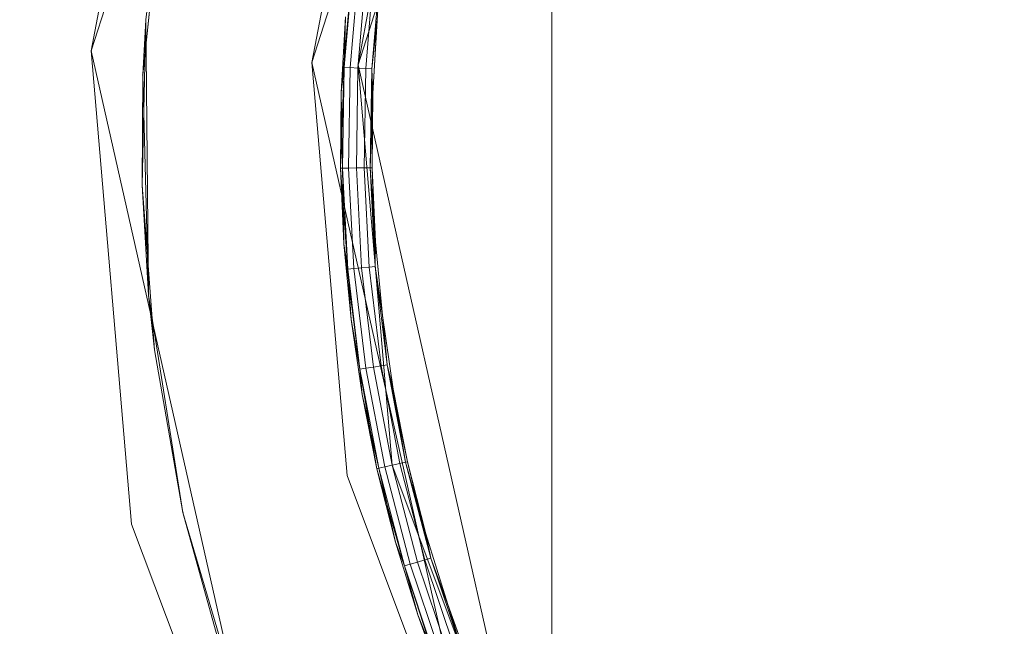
# Model space of a CAD drawing. Header units: millimetres. Extents: x 641988563 to 642234695, y 6457251462 to 6457368821.
# Tile 152 of 223: x 642047817 to 642047910, y 6457330974 to 6457331032. Entities that reach past the tile are written whole.
import ezdxf

# ---------------------------------------------------------------- set-up
doc = ezdxf.new("R2010")
doc.units = ezdxf.units.MM
doc.header["$MEASUREMENT"] = 0
doc.set_wipeout_variables(frame=1)
doc.linetypes.add('Wipeout_Contour', pattern=[1000, 0, -1000])
for name, color, linetype in [('_KUU_Maapind.AS', 7, 'Continuous'), ('_KUU_Piirded.AS', 7, 'Continuous'), ('_KUU_prügikastid.AS', 7, 'Continuous'), ('_KUU_Sisev_lagi.SA', 7, 'Continuous'), ('_KUU_TEEKATE.AS', 7, 'Continuous')]:
    doc.layers.add(name, color=color, linetype=linetype)

# ---------------------------------------------------------------- blocks, each defined once
blk = doc.blocks.new('___SOLID3D___41_BLOCK_[45]_1', base_point=(642047988.27, 6457331020.094))
at = {"layer": '_KUU_prügikastid.AS', "color": 9, "linetype": 'Continuous', "lineweight": 13}
for p, q in [((642047870.225, 6457331094.632), (642047848.852, 6457331027.382)), ((642047848.852, 6457331027.382), (642047870.225, 6457331094.632)), ((642047848.852, 6457331027.382), (642047855.604, 6457331063.569)), ((642047855.604, 6457331063.569), (642047848.852, 6457331027.382)), ((642047848.852, 6457331027.382), (642047855.604, 6457331063.569)), ((642047855.604, 6457331063.569), (642047848.852, 6457331027.382)), ((642047852.094, 6457330989.33), (642047848.852, 6457331027.382)), ((642047848.852, 6457331027.382), (642047852.094, 6457330989.33)), ((642047852.094, 6457330989.33), (642047848.852, 6457331027.382)), ((642047865.525, 6457330953.58), (642047848.852, 6457331027.382)), ((642047848.852, 6457331027.382), (642047865.525, 6457330953.58)), ((642047865.525, 6457330953.58), (642047848.852, 6457331027.382)), ((642047848.852, 6457331027.382), (642047865.525, 6457330953.58)), ((642047852.094, 6457330989.33), (642047848.852, 6457331027.382)), ((642047852.094, 6457330989.33), (642047848.852, 6457331027.382)), ((642047865.525, 6457330953.58), (642047852.094, 6457330989.33)), ((642047852.094, 6457330989.33), (642047865.525, 6457330953.58)), ((642047852.094, 6457330989.33), (642047865.525, 6457330953.58)), ((642047865.525, 6457330953.58), (642047852.094, 6457330989.33)), ((642047852.094, 6457330989.33), (642047865.525, 6457330953.58))]:
    blk.add_line(p, q, dxfattribs=at)
blk.add_point((642047848.852, 6457331027.382), dxfattribs=at)
blk.add_point((642047848.852, 6457331027.382), dxfattribs=at)
blk.add_point((642047848.852, 6457331027.382), dxfattribs=at)
blk.add_point((642047848.852, 6457331027.382), dxfattribs=at)
blk.add_point((642047848.852, 6457331027.382), dxfattribs=at)
blk = doc.blocks.new('___SURFACE___42_BLOCK_[46]_1', base_point=(642047988.27, 6457331020.094))
at = {"layer": '_KUU_prügikastid.AS', "color": 9, "linetype": 'Continuous', "lineweight": 13}
for p, q in [((642047848.337, 6457331036.709), (642047847.24, 6457331024.763)), ((642047848.337, 6457331036.709), (642047847.531, 6457331027.152)), ((642047847.531, 6457331027.152), (642047848.337, 6457331036.709)), ((642047848.105, 6457331027.124), (642047848.908, 6457331036.641)), ((642047848.105, 6457331027.124), (642047848.908, 6457331036.641)), ((642047848.838, 6457331027.087), (642047849.636, 6457331036.555)), ((642047848.838, 6457331027.087), (642047849.636, 6457331036.555)), ((642047849.57, 6457331027.05), (642047850.365, 6457331036.468)), ((642047849.57, 6457331027.05), (642047850.365, 6457331036.468)), ((642047850.144, 6457331027.021), (642047850.936, 6457331036.4)), ((642047850.936, 6457331036.4), (642047850.144, 6457331027.021)), ((642047850.936, 6457331036.4), (642047850.238, 6457331024.663)), ((642047847.662, 6457331031.954), (642047847.24, 6457331024.763)), ((642047847.24, 6457331024.763), (642047847.662, 6457331031.954)), ((642047847.662, 6457331031.954), (642047847.531, 6457331027.152)), ((642047850.651, 6457331031.701), (642047850.144, 6457331027.021)), ((642047850.238, 6457331024.663), (642047850.651, 6457331031.701)), ((642047850.651, 6457331031.701), (642047850.238, 6457331024.663)), ((642047847.185, 6457331017.56), (642047847.531, 6457331027.152)), ((642047847.531, 6457331027.152), (642047847.24, 6457331024.763)), ((642047847.24, 6457331024.763), (642047847.531, 6457331027.152)), ((642047847.376, 6457331017.563), (642047847.531, 6457331027.152)), ((642047847.376, 6457331017.563), (642047847.531, 6457331027.152)), ((642047848.105, 6457331027.124), (642047847.531, 6457331027.152)), ((642047847.531, 6457331027.152), (642047848.105, 6457331027.124)), ((642047847.531, 6457331027.152), (642047848.105, 6457331027.124)), ((642047848.105, 6457331027.124), (642047847.531, 6457331027.152)), ((642047847.951, 6457331017.573), (642047848.105, 6457331027.124)), ((642047847.951, 6457331017.573), (642047848.105, 6457331027.124)), ((642047848.838, 6457331027.087), (642047848.105, 6457331027.124)), ((642047848.105, 6457331027.124), (642047848.838, 6457331027.087)), ((642047848.105, 6457331027.124), (642047848.838, 6457331027.087)), ((642047848.838, 6457331027.087), (642047848.105, 6457331027.124)), ((642047848.684, 6457331017.587), (642047848.838, 6457331027.087)), ((642047848.684, 6457331017.587), (642047848.838, 6457331027.087)), ((642047849.57, 6457331027.05), (642047848.838, 6457331027.087)), ((642047848.838, 6457331027.087), (642047849.57, 6457331027.05)), ((642047848.838, 6457331027.087), (642047849.57, 6457331027.05)), ((642047849.57, 6457331027.05), (642047848.838, 6457331027.087)), ((642047849.418, 6457331017.6), (642047849.57, 6457331027.05)), ((642047849.418, 6457331017.6), (642047849.57, 6457331027.05)), ((642047850.144, 6457331027.021), (642047849.57, 6457331027.05)), ((642047849.57, 6457331027.05), (642047850.144, 6457331027.021)), ((642047849.57, 6457331027.05), (642047850.144, 6457331027.021)), ((642047850.144, 6457331027.021), (642047849.57, 6457331027.05)), ((642047849.993, 6457331017.61), (642047850.144, 6457331027.021)), ((642047849.993, 6457331017.61), (642047850.144, 6457331027.021)), ((642047850.238, 6457331024.663), (642047850.144, 6457331027.021)), ((642047850.144, 6457331027.021), (642047850.238, 6457331024.663)), ((642047850.184, 6457331017.613), (642047850.144, 6457331027.021)), ((642047847.24, 6457331024.763), (642047847.185, 6457331017.56)), ((642047847.185, 6457331017.56), (642047847.24, 6457331024.763)), ((642047847.376, 6457331017.563), (642047847.24, 6457331024.763)), ((642047849.993, 6457331017.61), (642047850.238, 6457331024.663)), ((642047850.184, 6457331017.613), (642047850.238, 6457331024.663)), ((642047850.238, 6457331024.663), (642047850.184, 6457331017.613)), ((642047847.376, 6457331017.563), (642047847.185, 6457331017.56)), ((642047847.376, 6457331017.563), (642047847.185, 6457331017.56)), ((642047847.185, 6457331017.56), (642047847.498, 6457331010.363)), ((642047847.498, 6457331010.363), (642047847.185, 6457331017.56)), ((642047847.185, 6457331017.56), (642047847.875, 6457331007.985)), ((642047847.951, 6457331017.573), (642047847.376, 6457331017.563)), ((642047847.376, 6457331017.563), (642047847.951, 6457331017.573)), ((642047847.376, 6457331017.563), (642047847.951, 6457331017.573)), ((642047847.951, 6457331017.573), (642047847.376, 6457331017.563)), ((642047847.376, 6457331017.563), (642047847.875, 6457331007.985)), ((642047847.376, 6457331017.563), (642047847.498, 6457331010.363)), ((642047847.875, 6457331007.985), (642047847.376, 6457331017.563)), ((642047848.684, 6457331017.587), (642047847.951, 6457331017.573)), ((642047847.951, 6457331017.573), (642047848.684, 6457331017.587)), ((642047847.951, 6457331017.573), (642047848.684, 6457331017.587)), ((642047848.684, 6457331017.587), (642047847.951, 6457331017.573)), ((642047848.448, 6457331008.034), (642047847.951, 6457331017.573)), ((642047848.448, 6457331008.034), (642047847.951, 6457331017.573)), ((642047849.418, 6457331017.6), (642047848.684, 6457331017.587)), ((642047848.684, 6457331017.587), (642047849.418, 6457331017.6)), ((642047848.684, 6457331017.587), (642047849.418, 6457331017.6)), ((642047849.418, 6457331017.6), (642047848.684, 6457331017.587)), ((642047849.179, 6457331008.097), (642047848.684, 6457331017.587)), ((642047849.179, 6457331008.097), (642047848.684, 6457331017.587)), ((642047849.993, 6457331017.61), (642047849.418, 6457331017.6)), ((642047849.418, 6457331017.6), (642047849.993, 6457331017.61)), ((642047849.418, 6457331017.6), (642047849.993, 6457331017.61)), ((642047849.993, 6457331017.61), (642047849.418, 6457331017.6)), ((642047849.91, 6457331008.16), (642047849.418, 6457331017.6)), ((642047849.91, 6457331008.16), (642047849.418, 6457331017.6)), ((642047849.993, 6457331017.61), (642047850.184, 6457331017.613)), ((642047849.993, 6457331017.61), (642047850.184, 6457331017.613)), ((642047850.482, 6457331008.21), (642047849.993, 6457331017.61)), ((642047849.993, 6457331017.61), (642047850.482, 6457331008.21)), ((642047849.993, 6457331017.61), (642047850.491, 6457331010.57)), ((642047850.491, 6457331010.57), (642047850.184, 6457331017.613)), ((642047850.184, 6457331017.613), (642047850.482, 6457331008.21)), ((642047850.184, 6457331017.613), (642047850.491, 6457331010.57)), ((642047847.875, 6457331007.985), (642047847.498, 6457331010.363)), ((642047847.498, 6457331010.363), (642047848.179, 6457331003.191)), ((642047847.498, 6457331010.363), (642047847.875, 6457331007.985)), ((642047849.024, 6457330998.463), (642047847.498, 6457331010.363)), ((642047848.179, 6457331003.191), (642047847.498, 6457331010.363)), ((642047850.491, 6457331010.57), (642047850.482, 6457331008.21)), ((642047850.482, 6457331008.21), (642047850.491, 6457331010.57)), ((642047851.61, 6457330998.865), (642047850.491, 6457331010.57)), ((642047851.157, 6457331003.551), (642047850.491, 6457331010.57)), ((642047850.491, 6457331010.57), (642047851.157, 6457331003.551)), ((642047849.91, 6457331008.16), (642047849.179, 6457331008.097)), ((642047849.179, 6457331008.097), (642047849.91, 6457331008.16)), ((642047849.179, 6457331008.097), (642047849.91, 6457331008.16)), ((642047849.91, 6457331008.16), (642047849.179, 6457331008.097)), ((642047850.482, 6457331008.21), (642047849.91, 6457331008.16)), ((642047849.91, 6457331008.16), (642047850.482, 6457331008.21)), ((642047849.91, 6457331008.16), (642047850.482, 6457331008.21)), ((642047850.482, 6457331008.21), (642047849.91, 6457331008.16)), ((642047851.042, 6457330998.776), (642047849.91, 6457331008.16)), ((642047851.042, 6457330998.776), (642047849.91, 6457331008.16)), ((642047851.61, 6457330998.865), (642047850.482, 6457331008.21)), ((642047850.482, 6457331008.21), (642047851.61, 6457330998.865)), ((642047851.157, 6457331003.551), (642047850.482, 6457331008.21)), ((642047848.448, 6457331008.034), (642047847.875, 6457331007.985)), ((642047847.875, 6457331007.985), (642047848.448, 6457331008.034)), ((642047847.875, 6457331007.985), (642047848.448, 6457331008.034)), ((642047848.448, 6457331008.034), (642047847.875, 6457331007.985)), ((642047847.875, 6457331007.985), (642047849.024, 6457330998.463)), ((642047848.179, 6457331003.191), (642047847.875, 6457331007.985)), ((642047849.024, 6457330998.463), (642047847.875, 6457331007.985)), ((642047849.179, 6457331008.097), (642047848.448, 6457331008.034)), ((642047848.448, 6457331008.034), (642047849.179, 6457331008.097)), ((642047848.448, 6457331008.034), (642047849.179, 6457331008.097)), ((642047849.179, 6457331008.097), (642047848.448, 6457331008.034)), ((642047849.592, 6457330998.551), (642047848.448, 6457331008.034)), ((642047849.592, 6457330998.551), (642047848.448, 6457331008.034)), ((642047850.317, 6457330998.664), (642047849.179, 6457331008.097)), ((642047850.317, 6457330998.664), (642047849.179, 6457331008.097)), ((642047852.18, 6457330996.574), (642047851.157, 6457331003.551)), ((642047851.157, 6457331003.551), (642047851.61, 6457330998.865)), ((642047851.157, 6457331003.551), (642047851.61, 6457330998.865)), ((642047851.157, 6457331003.551), (642047852.18, 6457330996.574)), ((642047848.179, 6457331003.191), (642047849.024, 6457330998.463)), ((642047848.179, 6457331003.191), (642047849.224, 6457330996.064)), ((642047849.224, 6457330996.064), (642047848.179, 6457331003.191)), ((642047848.179, 6457331003.191), (642047849.024, 6457330998.463)), ((642047851.61, 6457330998.865), (642047851.042, 6457330998.776)), ((642047851.042, 6457330998.776), (642047851.61, 6457330998.865)), ((642047851.042, 6457330998.776), (642047851.61, 6457330998.865)), ((642047851.61, 6457330998.865), (642047851.042, 6457330998.776)), ((642047853.37, 6457330989.618), (642047851.61, 6457330998.865)), ((642047852.18, 6457330996.574), (642047851.61, 6457330998.865)), ((642047851.61, 6457330998.865), (642047852.18, 6457330996.574)), ((642047853.557, 6457330989.66), (642047851.61, 6457330998.865)), ((642047853.37, 6457330989.618), (642047851.61, 6457330998.865)), ((642047849.592, 6457330998.551), (642047849.024, 6457330998.463)), ((642047849.024, 6457330998.463), (642047849.592, 6457330998.551)), ((642047849.024, 6457330998.463), (642047849.592, 6457330998.551)), ((642047849.592, 6457330998.551), (642047849.024, 6457330998.463)), ((642047849.024, 6457330998.463), (642047849.224, 6457330996.064)), ((642047850.631, 6457330988.999), (642047849.024, 6457330998.463)), ((642047850.818, 6457330989.041), (642047849.024, 6457330998.463)), ((642047850.818, 6457330989.041), (642047849.024, 6457330998.463)), ((642047849.224, 6457330996.064), (642047849.024, 6457330998.463)), ((642047850.317, 6457330998.664), (642047849.592, 6457330998.551)), ((642047849.592, 6457330998.551), (642047850.317, 6457330998.664)), ((642047849.592, 6457330998.551), (642047850.317, 6457330998.664)), ((642047850.317, 6457330998.664), (642047849.592, 6457330998.551)), ((642047851.378, 6457330989.168), (642047849.592, 6457330998.551)), ((642047851.378, 6457330989.168), (642047849.592, 6457330998.551)), ((642047851.042, 6457330998.776), (642047850.317, 6457330998.664)), ((642047850.317, 6457330998.664), (642047851.042, 6457330998.776)), ((642047850.317, 6457330998.664), (642047851.042, 6457330998.776)), ((642047851.042, 6457330998.776), (642047850.317, 6457330998.664)), ((642047852.094, 6457330989.329), (642047850.317, 6457330998.664)), ((642047852.094, 6457330989.329), (642047850.317, 6457330998.664)), ((642047852.809, 6457330989.491), (642047851.042, 6457330998.776)), ((642047852.809, 6457330989.491), (642047851.042, 6457330998.776)), ((642047849.224, 6457330996.064), (642047850.631, 6457330988.999)), ((642047850.818, 6457330989.041), (642047849.224, 6457330996.064)), ((642047850.631, 6457330988.999), (642047849.224, 6457330996.064)), ((642047853.37, 6457330989.618), (642047852.18, 6457330996.574)), ((642047853.557, 6457330989.66), (642047852.18, 6457330996.574)), ((642047852.18, 6457330996.574), (642047853.557, 6457330989.66)), ((642047852.809, 6457330989.491), (642047852.094, 6457330989.329)), ((642047852.094, 6457330989.329), (642047852.809, 6457330989.491)), ((642047852.094, 6457330989.329), (642047852.809, 6457330989.491)), ((642047852.809, 6457330989.491), (642047852.094, 6457330989.329)), ((642047853.37, 6457330989.618), (642047852.809, 6457330989.491)), ((642047852.809, 6457330989.491), (642047853.37, 6457330989.618)), ((642047852.809, 6457330989.491), (642047853.37, 6457330989.618)), ((642047853.37, 6457330989.618), (642047852.809, 6457330989.491)), ((642047855.205, 6457330980.348), (642047852.809, 6457330989.491)), ((642047855.205, 6457330980.348), (642047852.809, 6457330989.491)), ((642047853.37, 6457330989.618), (642047853.557, 6457330989.66)), ((642047853.37, 6457330989.618), (642047853.557, 6457330989.66)), ((642047855.756, 6457330980.512), (642047853.37, 6457330989.618)), ((642047853.37, 6457330989.618), (642047855.756, 6457330980.512)), ((642047853.37, 6457330989.618), (642047855.286, 6457330982.825)), ((642047855.286, 6457330982.825), (642047853.557, 6457330989.66)), ((642047853.557, 6457330989.66), (642047855.756, 6457330980.512)), ((642047853.557, 6457330989.66), (642047855.286, 6457330982.825)), ((642047850.818, 6457330989.041), (642047850.631, 6457330988.999)), ((642047850.818, 6457330989.041), (642047850.631, 6457330988.999)), ((642047850.631, 6457330988.999), (642047852.397, 6457330982.015)), ((642047852.397, 6457330982.015), (642047850.631, 6457330988.999)), ((642047850.631, 6457330988.999), (642047853.249, 6457330979.764)), ((642047851.378, 6457330989.168), (642047850.818, 6457330989.041)), ((642047850.818, 6457330989.041), (642047851.378, 6457330989.168)), ((642047850.818, 6457330989.041), (642047851.378, 6457330989.168)), ((642047851.378, 6457330989.168), (642047850.818, 6457330989.041)), ((642047850.818, 6457330989.041), (642047853.249, 6457330979.764)), ((642047850.818, 6457330989.041), (642047852.397, 6457330982.015)), ((642047853.249, 6457330979.764), (642047850.818, 6457330989.041)), ((642047852.094, 6457330989.329), (642047851.378, 6457330989.168)), ((642047851.378, 6457330989.168), (642047852.094, 6457330989.329)), ((642047851.378, 6457330989.168), (642047852.094, 6457330989.329)), ((642047852.094, 6457330989.329), (642047851.378, 6457330989.168)), ((642047853.799, 6457330979.928), (642047851.378, 6457330989.168)), ((642047853.799, 6457330979.928), (642047851.378, 6457330989.168)), ((642047854.502, 6457330980.138), (642047852.094, 6457330989.329)), ((642047854.502, 6457330980.138), (642047852.094, 6457330989.329)), ((642047853.249, 6457330979.764), (642047852.397, 6457330982.015)), ((642047852.397, 6457330982.015), (642047854.518, 6457330975.131)), ((642047854.518, 6457330975.131), (642047852.397, 6457330982.015)), ((642047852.397, 6457330982.015), (642047853.249, 6457330979.764)), ((642047857.361, 6457330976.087), (642047855.286, 6457330982.825)), ((642047855.286, 6457330982.825), (642047855.756, 6457330980.512)), ((642047855.756, 6457330980.512), (642047855.286, 6457330982.825)), ((642047855.286, 6457330982.825), (642047857.361, 6457330976.087)), ((642047854.502, 6457330980.138), (642047853.799, 6457330979.928)), ((642047853.799, 6457330979.928), (642047854.502, 6457330980.138)), ((642047853.799, 6457330979.928), (642047854.502, 6457330980.138)), ((642047854.502, 6457330980.138), (642047853.799, 6457330979.928)), ((642047855.205, 6457330980.348), (642047854.502, 6457330980.138)), ((642047854.502, 6457330980.138), (642047855.205, 6457330980.348)), ((642047854.502, 6457330980.138), (642047855.205, 6457330980.348)), ((642047855.205, 6457330980.348), (642047854.502, 6457330980.138)), ((642047857.53, 6457330971.132), (642047854.502, 6457330980.138)), ((642047857.53, 6457330971.132), (642047854.502, 6457330980.138)), ((642047855.756, 6457330980.512), (642047855.205, 6457330980.348)), ((642047855.205, 6457330980.348), (642047855.756, 6457330980.512)), ((642047855.205, 6457330980.348), (642047855.756, 6457330980.512)), ((642047855.756, 6457330980.512), (642047855.205, 6457330980.348)), ((642047858.217, 6457330971.389), (642047855.205, 6457330980.348)), ((642047858.217, 6457330971.389), (642047855.205, 6457330980.348)), ((642047858.755, 6457330971.591), (642047855.756, 6457330980.512)), ((642047857.361, 6457330976.087), (642047855.756, 6457330980.512)), ((642047855.756, 6457330980.512), (642047858.755, 6457330971.591)), ((642047857.361, 6457330976.087), (642047855.756, 6457330980.512)), ((642047855.756, 6457330980.512), (642047859.777, 6457330969.464)), ((642047853.799, 6457330979.928), (642047853.249, 6457330979.764)), ((642047853.249, 6457330979.764), (642047853.799, 6457330979.928)), ((642047853.249, 6457330979.764), (642047853.799, 6457330979.928)), ((642047853.799, 6457330979.928), (642047853.249, 6457330979.764)), ((642047853.249, 6457330979.764), (642047856.304, 6457330970.673)), ((642047854.518, 6457330975.131), (642047853.249, 6457330979.764)), ((642047853.249, 6457330979.764), (642047856.986, 6457330968.364)), ((642047856.304, 6457330970.673), (642047853.249, 6457330979.764)), ((642047854.518, 6457330975.131), (642047853.249, 6457330979.764)), ((642047856.843, 6457330970.875), (642047853.799, 6457330979.928)), ((642047856.843, 6457330970.875), (642047853.799, 6457330979.928)), ((642047859.777, 6457330969.464), (642047857.361, 6457330976.087)), ((642047857.361, 6457330976.087), (642047858.755, 6457330971.591)), ((642047857.361, 6457330976.087), (642047859.777, 6457330969.464)), ((642047854.518, 6457330975.131), (642047856.986, 6457330968.364)), ((642047856.986, 6457330968.364), (642047854.518, 6457330975.131)), ((642047854.518, 6457330975.131), (642047856.304, 6457330970.673))]:
    blk.add_line(p, q, dxfattribs=at)
blk = doc.blocks.new('___SOLID3D___44_BLOCK_[47]_1', base_point=(642047988.27, 6457331020.094))
at = {"layer": '_KUU_prügikastid.AS', "color": 8, "linetype": 'Continuous', "lineweight": 13, "true_color": 0x6e6e6e}
for p, q in [((642047823.495, 6457331028.707), (642047848.756, 6457331108.189)), ((642047823.495, 6457331028.707), (642047848.756, 6457331108.189)), ((642047848.756, 6457331108.189), (642047823.495, 6457331028.707)), ((642047844.467, 6457331027.611), (642047866.512, 6457331096.977)), ((642047866.512, 6457331096.977), (642047844.467, 6457331027.611)), ((642047844.467, 6457331027.611), (642047866.512, 6457331096.977)), ((642047823.495, 6457331028.707), (642047831.475, 6457331071.476)), ((642047831.475, 6457331071.476), (642047823.495, 6457331028.707)), ((642047831.475, 6457331071.476), (642047823.495, 6457331028.707)), ((642047823.495, 6457331028.707), (642047831.475, 6457331071.476)), ((642047831.475, 6457331071.476), (642047823.495, 6457331028.707)), ((642047831.475, 6457331071.476), (642047823.495, 6457331028.707)), ((642047851.43, 6457331064.937), (642047844.467, 6457331027.611)), ((642047844.467, 6457331027.611), (642047851.43, 6457331064.937)), ((642047844.467, 6457331027.611), (642047851.43, 6457331064.937)), ((642047851.43, 6457331064.937), (642047844.467, 6457331027.611)), ((642047851.43, 6457331064.937), (642047844.467, 6457331027.611)), ((642047851.43, 6457331064.937), (642047844.467, 6457331027.611)), ((642047827.326, 6457330983.735), (642047823.495, 6457331028.707)), ((642047823.495, 6457331028.707), (642047827.326, 6457330983.735)), ((642047827.326, 6457330983.735), (642047823.495, 6457331028.707)), ((642047843.2, 6457330941.483), (642047823.495, 6457331028.707)), ((642047843.2, 6457330941.483), (642047823.495, 6457331028.707)), ((642047827.326, 6457330983.735), (642047823.495, 6457331028.707)), ((642047827.326, 6457330983.735), (642047823.495, 6457331028.707)), ((642047823.495, 6457331028.707), (642047827.326, 6457330983.735)), ((642047844.467, 6457331027.611), (642047847.81, 6457330988.362)), ((642047847.81, 6457330988.362), (642047844.467, 6457331027.611)), ((642047861.664, 6457330951.488), (642047844.467, 6457331027.611)), ((642047844.467, 6457331027.611), (642047861.664, 6457330951.488)), ((642047847.81, 6457330988.362), (642047844.467, 6457331027.611)), ((642047847.81, 6457330988.362), (642047844.467, 6457331027.611)), ((642047844.467, 6457331027.611), (642047847.81, 6457330988.362)), ((642047847.81, 6457330988.362), (642047844.467, 6457331027.611)), ((642047847.81, 6457330988.362), (642047861.664, 6457330951.488)), ((642047861.664, 6457330951.488), (642047847.81, 6457330988.362)), ((642047861.664, 6457330951.488), (642047847.81, 6457330988.362)), ((642047847.81, 6457330988.362), (642047861.664, 6457330951.488)), ((642047847.81, 6457330988.362), (642047861.664, 6457330951.488)), ((642047847.81, 6457330988.362), (642047861.664, 6457330951.488)), ((642047843.2, 6457330941.483), (642047827.326, 6457330983.735)), ((642047827.326, 6457330983.735), (642047843.2, 6457330941.483)), ((642047827.326, 6457330983.735), (642047843.2, 6457330941.483)), ((642047843.2, 6457330941.483), (642047827.326, 6457330983.735)), ((642047827.326, 6457330983.735), (642047843.2, 6457330941.483)), ((642047827.326, 6457330983.735), (642047843.2, 6457330941.483))]:
    blk.add_line(p, q, dxfattribs=at)
for p in [(642047823.495, 6457331028.707), (642047823.495, 6457331028.707), (642047823.495, 6457331028.707), (642047823.495, 6457331028.707), (642047844.467, 6457331027.611), (642047844.467, 6457331027.611), (642047844.467, 6457331027.611), (642047844.467, 6457331027.611)]:
    blk.add_point(p, dxfattribs=at)
blk = doc.blocks.new('___SOLID3D___45_BLOCK_[48]_1', base_point=(642047988.27, 6457331020.094))
at = {"layer": '_KUU_prügikastid.AS', "color": 8, "linetype": 'Continuous', "lineweight": 13, "true_color": 0x6e6e6e}
for p, q in [((642047848.756, 6457331108.189), (642047823.495, 6457331028.707)), ((642047823.495, 6457331028.707), (642047848.756, 6457331108.189)), ((642047848.756, 6457331108.189), (642047823.495, 6457331028.707)), ((642047844.467, 6457331027.611), (642047866.512, 6457331096.977)), ((642047844.467, 6457331027.611), (642047866.512, 6457331096.977)), ((642047866.512, 6457331096.977), (642047844.467, 6457331027.611)), ((642047831.475, 6457331071.476), (642047823.495, 6457331028.707)), ((642047823.495, 6457331028.707), (642047831.475, 6457331071.476)), ((642047831.475, 6457331071.476), (642047823.495, 6457331028.707)), ((642047831.475, 6457331071.476), (642047823.495, 6457331028.707)), ((642047831.475, 6457331071.476), (642047823.495, 6457331028.707)), ((642047823.495, 6457331028.707), (642047831.475, 6457331071.476)), ((642047844.467, 6457331027.611), (642047851.43, 6457331064.937)), ((642047851.43, 6457331064.937), (642047844.467, 6457331027.611)), ((642047851.43, 6457331064.937), (642047844.467, 6457331027.611)), ((642047851.43, 6457331064.937), (642047844.467, 6457331027.611)), ((642047844.467, 6457331027.611), (642047851.43, 6457331064.937)), ((642047851.43, 6457331064.937), (642047844.467, 6457331027.611)), ((642047823.495, 6457331028.707), (642047827.326, 6457330983.735)), ((642047823.495, 6457331028.707), (642047843.2, 6457330941.483)), ((642047827.326, 6457330983.735), (642047823.495, 6457331028.707)), ((642047827.326, 6457330983.735), (642047823.495, 6457331028.707)), ((642047823.495, 6457331028.707), (642047827.326, 6457330983.735)), ((642047827.326, 6457330983.735), (642047823.495, 6457331028.707)), ((642047843.2, 6457330941.483), (642047823.495, 6457331028.707)), ((642047843.2, 6457330941.483), (642047823.495, 6457331028.707)), ((642047823.495, 6457331028.707), (642047843.2, 6457330941.483)), ((642047827.326, 6457330983.735), (642047823.495, 6457331028.707)), ((642047847.81, 6457330988.362), (642047844.467, 6457331027.611)), ((642047844.467, 6457331027.611), (642047847.81, 6457330988.362)), ((642047844.467, 6457331027.611), (642047847.81, 6457330988.362)), ((642047847.81, 6457330988.362), (642047844.467, 6457331027.611)), ((642047861.664, 6457330951.488), (642047844.467, 6457331027.611)), ((642047844.467, 6457331027.611), (642047861.664, 6457330951.488)), ((642047861.664, 6457330951.488), (642047844.467, 6457331027.611)), ((642047844.467, 6457331027.611), (642047861.664, 6457330951.488)), ((642047847.81, 6457330988.362), (642047844.467, 6457331027.611)), ((642047847.81, 6457330988.362), (642047844.467, 6457331027.611)), ((642047861.664, 6457330951.488), (642047847.81, 6457330988.362)), ((642047847.81, 6457330988.362), (642047861.664, 6457330951.488)), ((642047847.81, 6457330988.362), (642047861.664, 6457330951.488)), ((642047847.81, 6457330988.362), (642047861.664, 6457330951.488)), ((642047861.664, 6457330951.488), (642047847.81, 6457330988.362)), ((642047847.81, 6457330988.362), (642047861.664, 6457330951.488)), ((642047827.326, 6457330983.735), (642047843.2, 6457330941.483)), ((642047843.2, 6457330941.483), (642047827.326, 6457330983.735)), ((642047827.326, 6457330983.735), (642047843.2, 6457330941.483)), ((642047827.326, 6457330983.735), (642047843.2, 6457330941.483)), ((642047827.326, 6457330983.735), (642047843.2, 6457330941.483)), ((642047843.2, 6457330941.483), (642047827.326, 6457330983.735))]:
    blk.add_line(p, q, dxfattribs=at)
for p in [(642047823.495, 6457331028.707), (642047823.495, 6457331028.707), (642047823.495, 6457331028.707), (642047823.495, 6457331028.707), (642047844.467, 6457331027.611), (642047844.467, 6457331027.611), (642047844.467, 6457331027.611), (642047844.467, 6457331027.611)]:
    blk.add_point(p, dxfattribs=at)
blk = doc.blocks.new('___SURFACE___46_BLOCK_[49]_1', base_point=(642047988.27, 6457331020.094))
at = {"layer": '_KUU_prügikastid.AS', "color": 8, "linetype": 'Continuous', "lineweight": 13, "true_color": 0x6e6e6e}
for p, q in [((642047830.591, 6457331047.244), (642047828.396, 6457331026.431)), ((642047828.396, 6457331026.431), (642047830.591, 6457331047.244)), ((642047828.396, 6457331026.431), (642047830.591, 6457331047.244)), ((642047830.591, 6457331047.244), (642047828.689, 6457331031.658)), ((642047828.689, 6457331031.658), (642047830.591, 6457331047.244)), ((642047828.689, 6457331031.658), (642047828.324, 6457331015.961)), ((642047828.324, 6457331015.961), (642047828.689, 6457331031.658)), ((642047828.689, 6457331031.658), (642047828.396, 6457331026.431)), ((642047828.396, 6457331026.431), (642047828.689, 6457331031.658)), ((642047828.937, 6457331005.509), (642047828.689, 6457331031.658)), ((642047828.324, 6457331015.961), (642047828.396, 6457331026.431)), ((642047828.937, 6457331005.509), (642047828.396, 6457331026.431)), ((642047828.396, 6457331026.431), (642047828.937, 6457331005.509)), ((642047828.937, 6457331005.509), (642047828.396, 6457331026.431)), ((642047828.396, 6457331026.431), (642047828.937, 6457331005.509)), ((642047828.324, 6457331015.961), (642047828.937, 6457331005.509)), ((642047828.324, 6457331015.961), (642047829.5, 6457331000.303)), ((642047829.5, 6457331000.303), (642047828.324, 6457331015.961)), ((642047828.324, 6457331015.961), (642047828.937, 6457331005.509)), ((642047829.5, 6457331000.303), (642047828.937, 6457331005.509)), ((642047828.937, 6457331005.509), (642047829.5, 6457331000.303)), ((642047832.203, 6457330984.836), (642047828.937, 6457331005.509)), ((642047828.937, 6457331005.509), (642047832.203, 6457330984.836)), ((642047832.203, 6457330984.836), (642047828.937, 6457331005.509)), ((642047828.937, 6457331005.509), (642047832.203, 6457330984.836)), ((642047829.5, 6457331000.303), (642047832.203, 6457330984.836)), ((642047829.5, 6457331000.303), (642047832.203, 6457330984.836)), ((642047832.203, 6457330984.836), (642047829.5, 6457331000.303)), ((642047832.203, 6457330984.836), (642047829.5, 6457331000.303)), ((642047832.203, 6457330984.836), (642047838.141, 6457330964.768)), ((642047838.141, 6457330964.768), (642047832.203, 6457330984.836)), ((642047832.203, 6457330984.836), (642047836.411, 6457330969.709)), ((642047838.141, 6457330964.768), (642047832.203, 6457330984.836)), ((642047836.411, 6457330969.709), (642047832.203, 6457330984.836))]:
    blk.add_line(p, q, dxfattribs=at)
for p in [(642047828.396, 6457331026.431), (642047828.396, 6457331026.431), (642047828.937, 6457331005.509), (642047832.203, 6457330984.836), (642047832.203, 6457330984.836), (642047832.203, 6457330984.836), (642047832.203, 6457330984.836), (642047832.203, 6457330984.836)]:
    blk.add_point(p, dxfattribs=at)
blk = doc.blocks.new('___SOLID3D___1EC76_BLOCK_[50]_1', base_point=(642047934.885, 6457330935.548))
at = {"layer": '_KUU_prügikastid.AS', "color": 9, "linetype": 'Continuous', "lineweight": 13}
for p, q in [((642047965.223, 6457330987.34), (642047901.164, 6457330885.891)), ((642047901.164, 6457330885.891), (642047965.223, 6457330987.34)), ((642047901.164, 6457330885.891), (642047965.223, 6457330987.34)), ((642047965.223, 6457330987.34), (642047901.164, 6457330885.891)), ((642047968.605, 6457330985.204), (642047965.223, 6457330987.34)), ((642047965.223, 6457330987.34), (642047968.605, 6457330985.204)), ((642047965.223, 6457330987.34), (642047968.605, 6457330985.204)), ((642047968.605, 6457330985.204), (642047965.223, 6457330987.34)), ((642047904.547, 6457330883.756), (642047968.605, 6457330985.204)), ((642047968.605, 6457330985.204), (642047904.547, 6457330883.756)), ((642047968.605, 6457330985.204), (642047904.547, 6457330883.756)), ((642047904.547, 6457330883.756), (642047968.605, 6457330985.204)), ((642047901.164, 6457330885.891), (642047904.547, 6457330883.756)), ((642047904.547, 6457330883.756), (642047901.164, 6457330885.891)), ((642047904.547, 6457330883.756), (642047901.164, 6457330885.891)), ((642047901.164, 6457330885.891), (642047904.547, 6457330883.756))]:
    blk.add_line(p, q, dxfattribs=at)
for p in [(642047965.223, 6457330987.34), (642047965.223, 6457330987.34), (642047968.605, 6457330985.204), (642047968.605, 6457330985.204), (642047901.164, 6457330885.891), (642047901.164, 6457330885.891), (642047904.547, 6457330883.756), (642047904.547, 6457330883.756)]:
    blk.add_point(p, dxfattribs=at)

msp = doc.modelspace()

# ---------------------------------------------------------------- hatches: boundary and pattern name
at = {"layer": '_KUU_Maapind.AS', "linetype": 'Continuous', "lineweight": 13, "true_color": 0xaaaaaa}
h = msp.add_hatch(dxfattribs=at)
h.set_pattern_fill('CUT_STONE_0001', color=253, style=0, pattern_type=2)
h.set_pattern_definition([(45, (642058367.07, 6457302852.51), (-95.45942, 95.45942), [0, -90, 0, -135]), (110, (642058667.07, 6457302852.51), (126.8585, 46.17272), [0, -66, 0, -114])])
h.paths.add_polyline_path([(642043876.667, 6457362983.97), (642100556.093, 6457327194.457), (642100611.554, 6457327159.436), (642101699.004, 6457328923.986), (642046565.692, 6457362857.759), (642045569.964, 6457363135.376), (642045552.834, 6457363108.248, 0.004546), (642045499.473, 6457363155.03), (642044210.954, 6457363514.279), (642043876.635, 6457362983.991)])
at = {"layer": '_KUU_Sisev_lagi.SA', "linetype": 'Continuous', "lineweight": 13, "true_color": 0xaaaaaa}
h = msp.add_hatch(dxfattribs=at)
h.set_pattern_fill('GRID_30X30_0001', color=253, style=0, pattern_type=2)
h.set_pattern_definition([(0, (642058367.07, 6457302552.5), (0, 300), []), (90, (642058367.07, 6457302552.5), (-300, 0), [])])
h.paths.add_polyline_path([(642045870.38, 6457328121.855), (642055666.625, 6457321936.139), (642057722.288, 6457325191.669), (642047926.043, 6457331377.386)])
at = {"layer": '_KUU_TEEKATE.AS', "linetype": 'Continuous', "lineweight": 13, "true_color": 0xe6e6e6}
h = msp.add_hatch(dxfattribs=at)
h.set_pattern_fill('VIIRUTUS_2_0001', color=254, style=0, pattern_type=2)
h.set_pattern_definition([(0, (642058367.07, 6457302552.51), (0, 100), [])])
h.paths.add_polyline_path([(642021510.395, 6457289561.024), (642033173.688, 6457282197.722, -0.162548), (642029976.766, 6457280123.015), (642025396.219, 6457282969.044), (642024435.613, 6457281391.867), (642042224.305, 6457270406.231), (642043124.659, 6457271832.265), (642038798.91, 6457274531.205, -0.165935), (642039161.825, 6457278415.241), (642047821.485, 6457272947.209), (642051339.401, 6457278518.49), (642056875.881, 6457287286.548), (642063565.105, 6457283093.37), (642078879.723, 6457307271.857), (642084525.612, 6457303706.832), (642093811.711, 6457318856.797), (642070867.588, 6457333344.848), (642056757.902, 6457342254.232), (642041359.114, 6457351977.332), (642047045.494, 6457360982.783), (642043884.52, 6457362978.741), (642038213.234, 6457353964.617, -0.409667), (642037125.822, 6457359506.996), (642037075.383, 6457359532.715), (642028982.395, 6457346919.343, -0.432307), (642034632.853, 6457347946.435), (642053020.726, 6457336335.72), (642067071.283, 6457327463.73), (642077951.494, 6457320593.422), (642060667.015, 6457293220.19), (642034327.007, 6457309852.528)])

# ---------------------------------------------------------------- next in the draw order: wipeouts: each hides what was drawn before it
at = {"color": 254, "linetype": 'Wipeout_Contour', "lineweight": 0, "ltscale": 25956755855.80904}
msp.add_wipeout([(642100906.907, 6457328155.612), (642044410, 6457363830), (642044303.218, 6457363660.892), (642100800.126, 6457327986.503)], dxfattribs=at).dxf.layer = '_KUU_Piirded.AS'

# ---------------------------------------------------------------- next in the draw order: block references
at = {"layer": '_KUU_prügikastid.AS', "color": 8, "linetype": 'Continuous', "lineweight": 13, "true_color": 0x6e6e6e}
for name in ['___SOLID3D___44_BLOCK_[47]_1', '___SOLID3D___45_BLOCK_[48]_1', '___SURFACE___46_BLOCK_[49]_1']:
    msp.add_blockref(name, (642047988.27, 6457331020.094), dxfattribs=at)
at = {"layer": '_KUU_prügikastid.AS', "color": 9, "linetype": 'Continuous', "lineweight": 13}
for name, p in [('___SURFACE___42_BLOCK_[46]_1', (642047988.27, 6457331020.094)), ('___SOLID3D___41_BLOCK_[45]_1', (642047988.27, 6457331020.094)), ('___SOLID3D___1EC76_BLOCK_[50]_1', (642047934.885, 6457330935.548))]:
    msp.add_blockref(name, p, dxfattribs=at)

# ---------------------------------------------------------------- next in the draw order: wipeouts: each hides what was drawn before it
at = {"color": 254, "linetype": 'Wipeout_Contour', "lineweight": 0, "ltscale": 32445959423.46259}
msp.add_wipeout([(642044432.672, 6457363679.509), (642044433.453, 6457363676.058), (642100985.38, 6457327967.222), (642100988.049, 6457327971.45), (642044434.005, 6457363681.623)], dxfattribs=at).dxf.layer = '_KUU_Piirded.AS'

doc.saveas('drawing.dxf')
